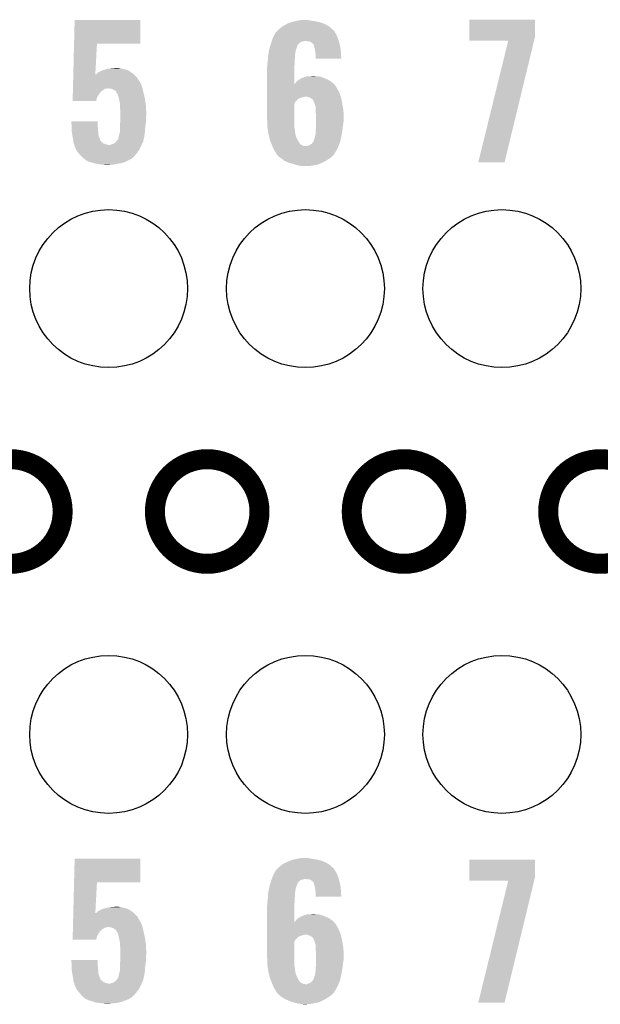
# Model space of a CAD drawing. Extents: x -1.3 to 24.2, y -3.9 to 39.2.
# Tile 17 of 30: x 11.5 to 15.9, y 21.1 to 28.6. Entities that reach past the tile are written whole.
import ezdxf

# ---------------------------------------------------------------- set-up
doc = ezdxf.new("R2010")
doc.units = 0
doc.layers.get('0').update_dxf_attribs({"linetype": 'CONTINUOUS'})
for name, color, linetype in [('WRLS_2_4GHZ_CLICK_V100_GKO', 14, 'CONTINUOUS'), ('WRLS_2_4GHZ_CLICK_V100_GTO', 12, 'CONTINUOUS'), ('WRLS_2_4GHZ_CLICK_V100_GTS', 13, 'CONTINUOUS')]:
    doc.layers.add(name, color=color, linetype=linetype)

# ---------------------------------------------------------------- blocks, each defined once
blk = doc.blocks.new('ROUND_45')
blk.add_circle((0, 0), 0.602)

msp = doc.modelspace()

# ---------------------------------------------------------------- linework, layer by layer
at = {"layer": 'WRLS_2_4GHZ_CLICK_V100_GKO', "const_width": 0.1524}
for points in [[(11.03122, 24.89962, 1), (11.82878, 24.89962, 1)], [(12.53236, 24.89962, 1), (13.32992, 24.89962, 1)], [(14.0335, 24.89962, 1), (14.83106, 24.89962, 1)], [(15.5321, 24.89962, 1), (16.32966, 24.89962, 1)]]:
    msp.add_lwpolyline(points, format="xyb", close=True, dxfattribs=at)
at = {"layer": 'WRLS_2_4GHZ_CLICK_V100_GTO'}
for points in [[(11.915782, 28.46578), (11.92024, 28.646098), (12.420578, 28.46578), (12.4206, 28.646098)], [(11.92024, 28.646098), (11.920242, 28.64612), (12.4206, 28.646098), (11.920242, 28.64612)], [(13.482322, 28.58008), (13.505174, 28.597858), (13.880536, 28.58008), (13.86078, 28.597858)], [(13.505174, 28.597858), (13.50518, 28.597862), (13.86078, 28.597858), (13.860774, 28.597862)], [(13.50518, 28.597862), (13.53312, 28.6131), (13.860774, 28.597862), (13.83248, 28.6131)], [(13.53312, 28.6131), (13.5382, 28.61564), (13.83248, 28.6131), (13.827762, 28.61564)], [(13.5382, 28.61564), (13.55344, 28.62326), (13.827762, 28.61564), (13.807948, 28.62326)], [(13.55344, 28.62326), (13.566982, 28.628338), (13.807948, 28.62326), (13.794742, 28.628338)], [(13.566982, 28.628338), (13.573762, 28.63088), (13.794742, 28.628338), (13.782882, 28.63088)], [(13.573762, 28.63088), (13.59662, 28.63596), (13.782882, 28.63088), (13.75918, 28.63596)], [(13.59662, 28.63596), (13.61948, 28.64104), (13.75918, 28.63596), (13.72616, 28.64104)], [(13.61948, 28.64104), (13.647422, 28.64612), (13.72616, 28.64104), (13.700762, 28.64612)], [(14.930122, 28.514038), (14.93014, 28.648638), (15.4305, 28.514038), (15.4305, 28.648638)], [(14.93014, 28.648638), (14.930142, 28.64866), (15.4305, 28.648638), (14.930142, 28.64866)], [(13.43152, 28.508962), (13.439644, 28.524198), (13.92728, 28.508962), (13.92174, 28.524198)], [(13.439644, 28.524198), (13.451836, 28.547062), (13.92174, 28.524198), (13.909038, 28.547062)], [(13.451836, 28.547062), (13.45184, 28.547066), (13.909038, 28.547062), (13.909036, 28.547066)], [(13.45184, 28.547066), (13.451846, 28.549606), (13.909036, 28.547066), (13.907344, 28.549606)], [(13.451846, 28.549606), (13.46454, 28.5623), (13.907344, 28.549606), (13.89888, 28.5623)], [(13.46454, 28.5623), (13.47724, 28.575), (13.89888, 28.5623), (13.88618, 28.575)], [(13.47724, 28.575), (13.482322, 28.58008), (13.88618, 28.575), (13.880536, 28.58008)], [(11.910004, 28.232102), (11.915782, 28.46576), (12.077866, 28.232102), (12.090398, 28.46576)], [(11.915782, 28.46576), (11.915782, 28.46578), (12.090398, 28.46576), (12.420578, 28.46578)], [(13.410302, 28.44292), (13.414782, 28.458152), (13.61694, 28.44292), (13.62202, 28.458152)], [(13.414782, 28.458152), (13.415532, 28.460698), (13.62202, 28.458152), (13.627094, 28.460698)], [(13.415532, 28.460698), (13.41628, 28.46324), (13.627094, 28.460698), (13.628366, 28.46324)], [(13.41628, 28.46324), (13.417124, 28.465776), (13.628366, 28.46324), (13.629638, 28.465776)], [(13.417124, 28.465776), (13.421358, 28.478478), (13.629638, 28.465776), (13.644878, 28.478478)], [(13.421358, 28.478478), (13.423052, 28.48356), (13.644878, 28.478478), (13.66266, 28.48356)], [(13.423052, 28.48356), (13.423898, 28.4861), (13.66266, 28.48356), (13.675358, 28.4861)], [(13.423898, 28.4861), (13.427286, 28.49626), (13.934802, 28.4861), (13.931898, 28.49626)], [(13.427286, 28.49626), (13.43152, 28.508962), (13.931898, 28.49626), (13.92728, 28.508962)], [(13.698218, 28.48356), (13.682978, 28.4861), (13.935528, 28.48356), (13.934802, 28.4861)], [(13.721078, 28.47848), (13.710916, 28.48356), (13.93698, 28.47848), (13.935528, 28.48356)], [(13.731238, 28.47086), (13.721078, 28.47848), (13.939158, 28.47086), (13.93698, 28.47848)], [(13.741398, 28.460702), (13.731238, 28.47086), (13.94206, 28.460702), (13.939158, 28.47086)], [(13.743936, 28.458164), (13.741398, 28.460702), (13.942536, 28.458164), (13.94206, 28.460702)], [(13.74648, 28.445458), (13.743936, 28.458164), (13.944918, 28.445458), (13.942536, 28.458164)], [(14.93012, 28.488662), (14.930122, 28.514038), (15.42434, 28.488662), (15.4305, 28.514038)], [(15.227272, 28.48864), (14.93012, 28.488662), (15.424336, 28.48864), (15.42434, 28.488662)], [(14.998706, 27.561566), (15.227272, 28.48864), (15.199348, 27.561566), (15.424336, 28.48864)], [(13.395482, 28.36672), (13.39596, 28.374342), (13.6017, 28.36672), (13.6017, 28.374342)], [(13.39596, 28.374342), (13.397228, 28.381958), (13.6017, 28.374342), (13.6017, 28.381958)], [(13.397228, 28.381958), (13.398922, 28.392118), (13.6017, 28.381958), (13.60424, 28.392118)], [(13.398922, 28.392118), (13.400192, 28.399738), (13.60424, 28.392118), (13.60424, 28.399738)], [(13.400192, 28.399738), (13.403154, 28.417516), (13.60424, 28.399738), (13.60678, 28.417516)], [(13.403154, 28.417516), (13.40358, 28.420062), (13.60678, 28.417516), (13.607798, 28.420062)], [(13.40358, 28.420062), (13.410302, 28.44292), (13.607798, 28.420062), (13.61694, 28.44292)], [(13.75156, 28.427682), (13.74648, 28.445458), (13.948252, 28.427682), (13.944918, 28.445458)], [(13.752734, 28.420058), (13.75156, 28.427682), (13.94968, 28.420058), (13.948252, 28.427682)], [(13.75664, 28.39466), (13.752734, 28.420058), (13.95095, 28.39466), (13.94968, 28.420058)], [(13.75918, 28.37688), (13.75664, 28.39466), (13.95184, 28.37688), (13.95095, 28.39466)], [(13.75918, 28.369262), (13.75918, 28.37688), (13.95222, 28.369262), (13.95184, 28.37688)], [(13.38834, 28.290522), (13.389864, 28.298142), (13.596622, 28.290522), (13.59662, 28.298142)], [(13.389864, 28.298142), (13.39088, 28.303222), (13.59662, 28.298142), (13.597128, 28.303222)], [(13.39088, 28.318462), (13.391726, 28.32354), (13.598652, 28.318462), (13.59916, 28.32354)], [(13.39088, 28.303222), (13.39088, 28.318462), (13.597128, 28.303222), (13.598652, 28.318462)], [(13.391726, 28.32354), (13.39342, 28.3337), (13.59916, 28.32354), (13.59916, 28.3337)], [(13.39342, 28.3337), (13.394212, 28.346398), (13.59916, 28.3337), (13.59916, 28.346398)], [(13.394212, 28.346398), (13.395482, 28.36672), (13.59916, 28.346398), (13.6017, 28.36672)], [(13.75918, 28.351502), (13.75918, 28.369262), (13.954732, 28.351502), (13.95222, 28.369262)], [(13.954734, 28.35148), (13.75918, 28.351502), (13.954734, 28.35148), (13.954732, 28.351502)], [(11.90969, 28.2194), (11.90994, 28.229578), (12.38504, 28.2194), (12.373732, 28.229578)], [(11.90994, 28.229578), (11.910004, 28.232102), (12.077732, 28.229578), (12.08278, 28.232102)], [(12.077732, 28.229578), (12.077866, 28.232102), (12.373732, 28.229578), (12.370928, 28.232102)], [(12.08278, 28.232102), (12.09294, 28.239722), (12.370928, 28.232102), (12.36246, 28.239722)], [(12.09294, 28.239722), (12.095476, 28.242258), (12.36246, 28.239722), (12.359642, 28.242258)], [(12.095476, 28.242258), (12.100564, 28.24734), (12.359642, 28.242258), (12.351656, 28.24734)], [(12.100564, 28.24734), (12.113262, 28.25242), (12.351656, 28.24734), (12.343674, 28.25242)], [(12.113262, 28.25242), (12.125956, 28.260038), (12.343674, 28.25242), (12.331702, 28.260038)], [(12.125956, 28.260038), (12.12596, 28.26004), (12.331702, 28.260038), (12.331698, 28.26004)], [(12.12596, 28.26004), (12.141204, 28.26512), (12.331698, 28.26004), (12.317726, 28.26512)], [(12.141204, 28.26512), (12.143742, 28.265122), (12.317726, 28.26512), (12.31772, 28.265122)], [(12.143742, 28.265122), (12.158972, 28.270198), (12.31772, 28.265122), (12.30376, 28.270198)], [(12.158972, 28.270198), (12.15898, 28.2702), (12.30376, 28.270198), (12.303752, 28.2702)], [(12.15898, 28.2702), (12.171684, 28.27528), (12.303752, 28.2702), (12.278358, 28.27528)], [(12.186922, 28.27528), (12.202158, 28.27782), (12.278358, 28.27528), (12.260582, 28.27782)], [(12.202158, 28.27782), (12.240228, 28.280358), (12.260582, 28.27782), (12.252962, 28.280358)], [(12.240228, 28.280358), (12.240258, 28.28036), (12.252962, 28.280358), (12.240258, 28.28036)], [(13.38834, 28.158456), (13.38834, 28.290522), (13.59665, 28.158456), (13.596622, 28.290522)], [(11.907366, 28.12542), (11.908056, 28.153358), (12.437532, 28.12542), (12.42822, 28.153358)], [(11.908056, 28.153358), (11.908558, 28.17368), (12.42822, 28.153358), (12.41806, 28.17368)], [(11.908558, 28.17368), (11.908872, 28.186378), (12.41806, 28.17368), (12.410442, 28.186378)], [(11.908872, 28.186378), (11.908936, 28.18892), (12.410442, 28.186378), (12.407902, 28.18892)], [(11.908936, 28.18892), (11.909376, 28.206698), (12.407902, 28.18892), (12.397742, 28.206698)], [(11.909376, 28.206698), (11.90969, 28.2194), (12.397742, 28.206698), (12.38504, 28.2194)], [(13.38834, 28.135578), (13.38834, 28.158456), (13.916662, 28.135578), (13.897944, 28.158456)], [(13.59665, 28.158456), (13.601702, 28.160986), (13.897944, 28.158456), (13.895874, 28.160986)], [(13.601702, 28.160986), (13.60322, 28.163518), (13.895874, 28.160986), (13.893802, 28.163518)], [(13.60322, 28.163518), (13.609322, 28.173682), (13.893802, 28.163518), (13.879826, 28.173682)], [(13.609322, 28.173682), (13.62117, 28.183838), (13.879826, 28.173682), (13.86586, 28.183838)], [(13.62117, 28.183838), (13.627102, 28.188922), (13.86586, 28.183838), (13.855694, 28.188922)], [(13.627102, 28.188922), (13.644034, 28.19908), (13.855694, 28.188922), (13.83538, 28.19908)], [(13.644034, 28.19908), (13.652504, 28.20416), (13.83538, 28.19908), (13.822682, 28.20416)], [(13.652504, 28.20416), (13.657584, 28.204162), (13.822682, 28.20416), (13.822678, 28.204162)], [(13.657584, 28.204162), (13.667738, 28.20924), (13.822678, 28.204162), (13.809982, 28.20924)], [(13.667738, 28.20924), (13.667742, 28.209242), (13.809982, 28.20924), (13.809976, 28.209242)], [(13.667742, 28.209242), (13.677898, 28.21178), (13.809976, 28.209242), (13.80067, 28.21178)], [(13.677898, 28.21178), (13.693144, 28.21686), (13.80067, 28.21178), (13.782044, 28.21686)], [(13.70838, 28.21686), (13.741372, 28.219398), (13.759184, 28.21686), (13.751562, 28.219398)], [(13.741372, 28.219398), (13.741398, 28.2194), (13.751562, 28.219398), (13.741398, 28.2194)], [(11.905732, 28.059382), (11.90636, 28.084778), (12.09294, 28.059382), (12.108178, 28.084778)], [(11.90636, 28.084778), (11.9068, 28.102558), (12.108178, 28.084778), (12.123418, 28.102558)], [(11.9068, 28.102558), (11.907052, 28.11272), (12.123418, 28.102558), (12.13866, 28.11272)], [(11.907052, 28.11272), (11.907302, 28.122876), (12.13866, 28.11272), (12.151356, 28.122876)], [(11.907302, 28.12288), (11.907366, 28.12542), (12.164058, 28.12288), (12.174218, 28.12542)], [(11.907302, 28.122876), (11.907302, 28.12288), (12.151356, 28.122876), (12.164058, 28.12288)], [(12.194538, 28.12288), (12.176758, 28.12542), (12.438378, 28.12288), (12.437532, 28.12542)], [(12.21232, 28.117802), (12.194538, 28.12288), (12.439552, 28.117802), (12.438378, 28.12288)], [(12.225018, 28.110182), (12.21232, 28.117802), (12.44131, 28.110182), (12.439552, 28.117802)], [(12.235176, 28.10256), (12.225018, 28.110182), (12.44307, 28.10256), (12.44131, 28.110182)], [(12.24026, 28.092402), (12.235176, 28.10256), (12.445414, 28.092402), (12.44307, 28.10256)], [(12.241956, 28.08986), (12.24026, 28.092402), (12.446, 28.08986), (12.445414, 28.092402)], [(12.24534, 28.08478), (12.241956, 28.08986), (12.447196, 28.08478), (12.446, 28.08986)], [(12.250414, 28.079706), (12.24534, 28.08478), (12.44839, 28.079706), (12.447196, 28.08478)], [(12.25042, 28.077162), (12.250414, 28.079706), (12.448988, 28.077162), (12.44839, 28.079706)], [(12.2555, 28.05684), (12.25042, 28.077162), (12.45377, 28.05684), (12.448988, 28.077162)], [(13.38834, 28.120342), (13.38834, 28.135578), (13.92428, 28.120342), (13.916662, 28.135578)], [(13.38834, 28.10256), (13.38834, 28.120342), (13.93444, 28.10256), (13.92428, 28.120342)], [(13.38834, 28.077162), (13.38834, 28.10256), (13.9446, 28.077162), (13.93444, 28.10256)], [(13.38834, 28.06192), (13.38834, 28.077162), (13.94929, 28.06192), (13.9446, 28.077162)], [(11.90498, 28.028922), (11.905418, 28.046676), (12.085302, 28.028922), (12.08786, 28.046676)], [(12.0853, 28.0289), (11.90498, 28.028922), (12.0853, 28.0289), (12.085302, 28.028922)], [(11.905418, 28.046676), (11.905732, 28.059382), (12.08786, 28.046676), (12.09294, 28.059382)], [(12.257758, 28.04668), (12.2555, 28.05684), (12.45616, 28.04668), (12.45377, 28.05684)], [(12.26058, 28.03398), (12.257758, 28.04668), (12.458066, 28.03398), (12.45616, 28.04668)], [(12.26566, 28.008582), (12.26058, 28.03398), (12.461876, 28.008582), (12.458066, 28.03398)], [(12.26566, 27.995878), (12.26566, 28.008582), (12.46378, 27.995878), (12.461876, 28.008582)], [(13.38834, 28.05938), (13.38834, 28.06192), (13.665198, 28.05938), (13.677902, 28.06192)], [(13.38834, 28.054302), (13.38834, 28.05938), (13.64742, 28.054302), (13.665198, 28.05938)], [(13.38834, 28.04668), (13.38834, 28.054302), (13.62964, 28.04668), (13.64742, 28.054302)], [(13.38834, 28.044142), (13.38834, 28.04668), (13.624564, 28.044142), (13.62964, 28.04668)], [(13.38834, 28.026362), (13.38834, 28.044142), (13.606782, 28.026362), (13.624564, 28.044142)], [(13.38834, 28.011126), (13.38834, 28.026362), (13.596624, 28.011126), (13.606782, 28.026362)], [(13.38834, 27.88666), (13.38834, 28.011126), (13.59662, 27.88666), (13.596624, 28.011126)], [(13.705842, 28.05684), (13.695676, 28.06192), (13.950854, 28.05684), (13.94929, 28.06192)], [(13.721082, 28.051758), (13.705842, 28.05684), (13.952418, 28.051758), (13.950854, 28.05684)], [(13.73061, 28.04414), (13.721082, 28.051758), (13.95476, 28.04414), (13.952418, 28.051758)], [(13.733786, 28.0416), (13.73061, 28.04414), (13.955238, 28.0416), (13.95476, 28.04414)], [(13.73632, 28.041578), (13.733786, 28.0416), (13.955242, 28.041578), (13.955238, 28.0416)], [(13.736322, 28.039056), (13.73632, 28.041578), (13.955714, 28.039056), (13.955242, 28.041578)], [(13.74648, 28.01874), (13.736322, 28.039056), (13.959524, 28.01874), (13.955714, 28.039056)], [(13.752196, 28.0035), (13.74648, 28.01874), (13.96238, 28.0035), (13.959524, 28.01874)], [(13.7541, 27.99842), (13.752196, 28.0035), (13.963228, 27.99842), (13.96238, 28.0035)], [(13.75918, 27.983176), (13.7541, 27.99842), (13.965768, 27.983176), (13.963228, 27.99842)], [(12.26566, 27.983182), (12.26566, 27.995878), (12.464334, 27.983182), (12.46378, 27.995878)], [(12.2682, 27.96286), (12.26566, 27.983182), (12.465216, 27.96286), (12.464334, 27.983182)], [(12.2682, 27.93746), (12.2682, 27.96286), (12.46632, 27.93746), (12.465216, 27.96286)], [(12.2682, 27.91714), (12.2682, 27.93746), (12.46632, 27.91714), (12.46632, 27.93746)], [(13.75918, 27.957778), (13.75918, 27.983176), (13.97, 27.957778), (13.965768, 27.983176)], [(13.75918, 27.94508), (13.75918, 27.957778), (13.970636, 27.94508), (13.97, 27.957778)], [(13.76172, 27.912062), (13.75918, 27.94508), (13.972286, 27.912062), (13.970636, 27.94508)], [(11.894844, 27.873938), (11.894842, 27.873958), (12.09548, 27.873938), (11.894842, 27.873958)], [(11.896732, 27.84348), (11.894844, 27.873938), (12.09548, 27.84348), (12.09548, 27.873938)], [(12.26566, 27.84602), (12.267634, 27.863798), (12.461044, 27.84602), (12.46378, 27.863798)], [(12.267634, 27.863798), (12.2682, 27.868882), (12.46378, 27.863798), (12.46378, 27.868882)], [(12.2682, 27.894278), (12.2682, 27.91714), (12.46378, 27.894278), (12.46632, 27.91714)], [(12.2682, 27.868882), (12.2682, 27.894278), (12.46378, 27.868882), (12.46378, 27.894278)], [(13.39088, 27.82824), (13.38834, 27.88666), (13.59662, 27.82824), (13.59662, 27.88666)], [(13.76172, 27.90698), (13.76172, 27.912062), (13.97254, 27.90698), (13.972286, 27.912062)], [(13.76172, 27.876498), (13.76172, 27.90698), (13.97254, 27.876498), (13.97254, 27.90698)], [(13.76172, 27.8638), (13.76172, 27.876498), (13.97, 27.8638), (13.97254, 27.876498)], [(13.76172, 27.84602), (13.76172, 27.8638), (13.96746, 27.84602), (13.97, 27.8638)], [(11.89736, 27.83332), (11.896732, 27.84348), (12.09661, 27.83332), (12.09548, 27.84348)], [(11.89736, 27.82062), (11.89736, 27.83332), (12.09802, 27.82062), (12.09661, 27.83332)], [(11.89736, 27.800302), (11.89736, 27.82062), (12.099216, 27.800302), (12.09802, 27.82062)], [(11.900878, 27.777438), (11.89736, 27.800302), (12.10056, 27.777438), (12.099216, 27.800302)], [(11.90244, 27.76728), (11.900878, 27.777438), (12.10282, 27.76728), (12.10056, 27.777438)], [(12.25804, 27.76474), (12.265658, 27.79268), (12.452168, 27.76474), (12.45616, 27.79268)], [(12.265658, 27.79268), (12.26566, 27.792682), (12.45616, 27.79268), (12.45616, 27.792682)], [(12.26566, 27.830782), (12.26566, 27.84602), (12.4587, 27.830782), (12.461044, 27.84602)], [(12.26566, 27.792682), (12.26566, 27.830782), (12.45616, 27.792682), (12.4587, 27.830782)], [(13.391244, 27.825702), (13.39088, 27.82824), (13.59662, 27.825702), (13.59662, 27.82824)], [(13.392696, 27.81554), (13.391244, 27.825702), (13.59916, 27.81554), (13.59662, 27.825702)], [(13.396324, 27.790138), (13.392696, 27.81554), (13.6017, 27.790138), (13.59916, 27.81554)], [(13.3985, 27.774902), (13.396324, 27.790138), (13.604472, 27.774902), (13.6017, 27.790138)], [(13.401676, 27.762202), (13.3985, 27.774902), (13.60678, 27.762202), (13.604472, 27.774902)], [(13.7541, 27.7622), (13.75918, 27.785058), (13.95476, 27.7622), (13.958792, 27.785058)], [(13.75918, 27.807922), (13.76172, 27.8384), (13.962696, 27.807922), (13.966506, 27.8384)], [(13.75918, 27.80538), (13.75918, 27.807922), (13.96238, 27.80538), (13.962696, 27.807922)], [(13.75918, 27.785058), (13.75918, 27.80538), (13.958792, 27.785058), (13.96238, 27.80538)], [(13.76172, 27.8384), (13.76172, 27.84602), (13.966506, 27.8384), (13.96746, 27.84602)], [(11.904982, 27.754578), (11.90244, 27.76728), (12.105642, 27.754578), (12.10282, 27.76728)], [(11.90752, 27.741878), (11.904982, 27.754578), (12.111084, 27.741878), (12.105642, 27.754578)], [(11.908156, 27.736796), (11.90752, 27.741878), (12.11326, 27.736796), (12.111084, 27.741878)], [(11.908474, 27.734256), (11.908156, 27.736796), (12.113262, 27.734256), (12.11326, 27.736796)], [(11.909108, 27.72918), (11.908474, 27.734256), (12.115802, 27.72918), (12.113262, 27.734256)], [(11.91006, 27.72156), (11.909108, 27.72918), (12.123424, 27.72156), (12.115802, 27.72918)], [(11.912238, 27.70632), (11.91006, 27.72156), (12.138664, 27.70632), (12.123424, 27.72156)], [(11.9126, 27.703784), (11.912238, 27.70632), (12.145004, 27.703784), (12.138664, 27.70632)], [(11.917676, 27.696166), (11.9126, 27.703784), (12.16405, 27.696166), (12.145004, 27.703784)], [(11.917678, 27.69616), (11.917676, 27.696166), (12.164064, 27.69616), (12.16405, 27.696166)], [(11.91768, 27.69362), (11.917678, 27.69616), (12.181842, 27.69362), (12.164064, 27.69616)], [(12.189462, 27.693622), (12.2047, 27.6987), (12.43076, 27.693622), (12.4333, 27.6987)], [(12.2047, 27.6987), (12.22502, 27.706324), (12.4333, 27.6987), (12.437112, 27.706324)], [(12.22502, 27.706324), (12.23771, 27.719016), (12.437112, 27.706324), (12.443458, 27.719016)], [(12.23771, 27.719016), (12.24026, 27.721566), (12.443458, 27.719016), (12.443458, 27.721566)], [(12.24026, 27.721566), (12.240264, 27.724098), (12.443458, 27.721566), (12.44346, 27.724098)], [(12.240264, 27.724098), (12.240266, 27.724106), (12.44346, 27.724098), (12.44346, 27.724106)], [(12.240266, 27.724106), (12.247882, 27.731724), (12.44346, 27.724106), (12.445218, 27.731724)], [(12.247882, 27.731724), (12.252962, 27.741882), (12.445218, 27.731724), (12.447562, 27.741882)], [(12.252962, 27.741882), (12.256346, 27.757122), (12.447562, 27.741882), (12.45108, 27.757122)], [(12.256346, 27.757122), (12.25804, 27.76474), (12.45108, 27.757122), (12.452168, 27.76474)], [(13.40866, 27.734262), (13.401676, 27.762202), (13.61948, 27.734262), (13.60678, 27.762202)], [(13.41882, 27.708862), (13.40866, 27.734262), (13.634718, 27.708862), (13.61948, 27.734262)], [(13.422884, 27.698704), (13.41882, 27.708862), (13.642338, 27.698704), (13.634718, 27.708862)], [(13.4239, 27.69616), (13.422884, 27.698704), (13.646576, 27.69616), (13.642338, 27.698704)], [(13.426018, 27.69108), (13.4239, 27.69616), (13.655038, 27.69108), (13.646576, 27.69616)], [(13.70838, 27.69108), (13.718538, 27.69616), (13.935186, 27.69108), (13.937278, 27.69616)], [(13.718538, 27.69616), (13.728698, 27.703778), (13.937278, 27.69616), (13.940414, 27.703778)], [(13.728698, 27.703778), (13.736318, 27.713938), (13.940414, 27.703778), (13.944598, 27.713938)], [(13.736318, 27.713938), (13.73632, 27.71394), (13.944598, 27.713938), (13.944598, 27.71394)], [(13.73632, 27.71394), (13.746476, 27.729174), (13.944598, 27.71394), (13.947806, 27.729174)], [(13.746476, 27.729174), (13.74648, 27.736796), (13.947806, 27.729174), (13.94941, 27.736796)], [(13.74648, 27.736796), (13.751558, 27.749498), (13.94941, 27.736796), (13.952084, 27.749498)], [(13.751558, 27.749498), (13.7541, 27.7622), (13.952084, 27.749498), (13.95476, 27.7622)], [(11.91768, 27.691084), (11.91768, 27.69362), (12.429672, 27.691084), (12.43076, 27.69362)], [(11.923778, 27.675838), (11.91768, 27.691084), (12.42314, 27.675838), (12.429672, 27.691084)], [(11.92784, 27.66568), (11.923778, 27.675838), (12.417496, 27.66568), (12.42314, 27.675838)], [(11.934898, 27.652978), (11.92784, 27.66568), (12.41044, 27.652978), (12.417496, 27.66568)], [(11.940538, 27.642822), (11.934898, 27.652978), (12.402822, 27.642822), (12.41044, 27.652978)], [(11.94925, 27.63266), (11.940538, 27.642822), (12.3952, 27.63266), (12.402822, 27.642822)], [(11.95578, 27.62504), (11.94925, 27.63266), (12.389272, 27.62504), (12.3952, 27.63266)], [(11.96848, 27.6098), (11.95578, 27.62504), (12.37742, 27.6098), (12.389272, 27.62504)], [(12.181842, 27.69362), (12.189462, 27.693622), (12.43076, 27.69362), (12.43076, 27.693622)], [(13.428134, 27.686002), (13.426018, 27.69108), (13.667736, 27.686002), (13.655038, 27.69108)], [(13.428134, 27.686), (13.428134, 27.686002), (13.695676, 27.686), (13.667736, 27.686002)], [(13.434486, 27.670758), (13.428134, 27.686), (13.92682, 27.670758), (13.933094, 27.686)], [(13.4366, 27.66568), (13.434486, 27.670758), (13.923962, 27.66568), (13.92682, 27.670758)], [(13.44676, 27.645362), (13.4366, 27.66568), (13.912534, 27.645362), (13.923962, 27.66568)], [(13.45184, 27.63774), (13.44676, 27.645362), (13.908246, 27.63774), (13.912534, 27.645362)], [(13.456914, 27.632666), (13.45184, 27.63774), (13.905392, 27.632666), (13.908246, 27.63774)], [(13.456918, 27.63012), (13.456914, 27.632666), (13.90396, 27.63012), (13.905392, 27.632666)], [(13.45692, 27.627586), (13.456918, 27.63012), (13.902692, 27.627586), (13.90396, 27.63012)], [(13.459102, 27.62504), (13.45692, 27.627586), (13.901418, 27.62504), (13.902692, 27.627586)], [(13.472158, 27.6098), (13.459102, 27.62504), (13.886178, 27.6098), (13.901418, 27.62504)], [(13.695676, 27.686), (13.70838, 27.69108), (13.933094, 27.686), (13.935186, 27.69108)], [(11.98118, 27.597102), (11.96848, 27.6098), (12.363134, 27.597102), (12.37742, 27.6098)], [(11.991338, 27.58948), (11.98118, 27.597102), (12.35456, 27.58948), (12.363134, 27.597102)], [(11.991342, 27.589478), (11.991338, 27.58948), (12.354558, 27.589478), (12.35456, 27.58948)], [(11.998962, 27.58186), (11.991342, 27.589478), (12.341862, 27.58186), (12.354558, 27.589478)], [(12.0015, 27.579322), (11.998962, 27.58186), (12.335516, 27.579322), (12.341862, 27.58186)], [(12.006584, 27.57678), (12.0015, 27.579322), (12.32916, 27.57678), (12.335516, 27.579322)], [(12.0269, 27.56662), (12.006584, 27.57678), (12.30884, 27.56662), (12.32916, 27.57678)], [(12.064154, 27.55646), (12.0269, 27.56662), (12.283438, 27.55646), (12.30884, 27.56662)], [(12.08278, 27.55138), (12.064154, 27.55646), (12.25296, 27.55138), (12.283438, 27.55646)], [(12.11072, 27.5463), (12.08278, 27.55138), (12.22756, 27.5463), (12.25296, 27.55138)], [(12.13612, 27.54376), (12.11072, 27.5463), (12.21486, 27.54376), (12.22756, 27.5463)], [(13.4874, 27.5971), (13.472158, 27.6098), (13.87348, 27.5971), (13.886178, 27.6098)], [(13.508738, 27.58186), (13.4874, 27.5971), (13.850622, 27.58186), (13.87348, 27.5971)], [(13.522958, 27.571702), (13.508738, 27.58186), (13.833206, 27.571702), (13.850622, 27.58186)], [(13.540742, 27.56408), (13.522958, 27.571702), (13.82014, 27.56408), (13.833206, 27.571702)], [(13.558518, 27.55646), (13.540742, 27.56408), (13.80381, 27.55646), (13.82014, 27.56408)], [(13.59662, 27.5463), (13.558518, 27.55646), (13.782038, 27.5463), (13.80381, 27.55646)], [(13.629638, 27.53614), (13.59662, 27.5463), (13.733778, 27.53614), (13.782038, 27.5463)], [(15.199342, 27.56154), (14.998706, 27.561566), (15.199342, 27.56154), (15.199348, 27.561566)], [(12.1539, 27.54122), (12.13612, 27.54376), (12.174222, 27.54122), (12.21486, 27.54376)], [(13.644878, 27.5336), (13.629638, 27.53614), (13.708382, 27.5336), (13.733778, 27.53614)], [(11.915782, 22.0726), (11.92024, 22.252918), (12.420578, 22.0726), (12.4206, 22.252918)], [(11.92024, 22.252918), (11.920242, 22.25294), (12.4206, 22.252918), (11.920242, 22.25294)], [(13.50518, 22.209762), (13.53312, 22.225), (13.860774, 22.209762), (13.83248, 22.225)], [(13.53312, 22.225), (13.539892, 22.22754), (13.83248, 22.225), (13.827762, 22.22754)], [(13.539892, 22.22754), (13.55344, 22.23262), (13.827762, 22.22754), (13.814552, 22.23262)], [(13.55344, 22.23262), (13.568674, 22.240238), (13.814552, 22.23262), (13.794742, 22.240238)], [(13.568674, 22.240238), (13.573762, 22.242782), (13.794742, 22.240238), (13.782874, 22.242782)], [(13.573762, 22.242782), (13.596616, 22.24786), (13.782874, 22.242782), (13.75918, 22.24786)], [(13.596616, 22.24786), (13.61948, 22.25294), (13.75918, 22.24786), (13.72616, 22.25294)], [(13.61948, 22.25294), (13.647422, 22.25802), (13.72616, 22.25294), (13.700762, 22.25802)], [(14.930122, 22.108158), (14.93014, 22.245298), (15.4305, 22.108158), (15.4305, 22.245298)], [(14.93014, 22.245298), (14.930142, 22.24532), (15.4305, 22.245298), (14.930142, 22.24532)], [(13.439644, 22.136098), (13.451836, 22.158962), (13.92174, 22.136098), (13.909038, 22.158962)], [(13.451836, 22.158962), (13.45184, 22.158966), (13.909038, 22.158962), (13.909036, 22.158966)], [(13.45184, 22.158966), (13.451846, 22.161506), (13.909036, 22.158966), (13.907344, 22.161506)], [(13.451846, 22.161506), (13.46454, 22.1742), (13.907344, 22.161506), (13.89888, 22.1742)], [(13.46454, 22.1742), (13.47724, 22.1869), (13.89888, 22.1742), (13.88618, 22.1869)], [(13.47724, 22.1869), (13.482322, 22.19198), (13.88618, 22.1869), (13.880536, 22.19198)], [(13.482322, 22.19198), (13.505174, 22.209758), (13.880536, 22.19198), (13.86078, 22.209758)], [(13.505174, 22.209758), (13.50518, 22.209762), (13.86078, 22.209758), (13.860774, 22.209762)], [(11.910004, 21.838922), (11.915782, 22.07258), (12.077866, 21.838922), (12.090398, 22.07258)], [(11.915782, 22.07258), (11.915782, 22.0726), (12.090398, 22.07258), (12.420578, 22.0726)], [(13.410302, 22.05482), (13.414782, 22.070052), (13.61694, 22.05482), (13.62202, 22.070052)], [(13.414782, 22.070052), (13.415532, 22.072598), (13.62202, 22.070052), (13.627094, 22.072598)], [(13.415532, 22.072598), (13.41628, 22.07514), (13.627094, 22.072598), (13.628366, 22.07514)], [(13.41628, 22.07514), (13.417124, 22.077676), (13.628366, 22.07514), (13.629638, 22.077676)], [(13.417124, 22.077676), (13.421358, 22.090378), (13.629638, 22.077676), (13.644878, 22.090378)], [(13.421358, 22.090378), (13.423052, 22.09546), (13.644878, 22.090378), (13.66266, 22.09546)], [(13.423052, 22.09546), (13.423898, 22.098), (13.66266, 22.09546), (13.675358, 22.098)], [(13.423898, 22.098), (13.427286, 22.10816), (13.934802, 22.098), (13.931898, 22.10816)], [(13.427286, 22.10816), (13.43152, 22.120862), (13.931898, 22.10816), (13.92728, 22.120862)], [(13.43152, 22.120862), (13.439644, 22.136098), (13.92728, 22.120862), (13.92174, 22.136098)], [(13.698218, 22.09546), (13.682978, 22.098), (13.935528, 22.09546), (13.934802, 22.098)], [(13.721078, 22.09038), (13.710916, 22.09546), (13.93698, 22.09038), (13.935528, 22.09546)], [(13.731238, 22.08276), (13.721078, 22.09038), (13.939158, 22.08276), (13.93698, 22.09038)], [(13.741398, 22.072602), (13.731238, 22.08276), (13.94206, 22.072602), (13.939158, 22.08276)], [(13.743936, 22.070064), (13.741398, 22.072602), (13.942536, 22.070064), (13.94206, 22.072602)], [(13.74648, 22.057358), (13.743936, 22.070064), (13.944918, 22.057358), (13.942536, 22.070064)], [(14.93012, 22.085322), (14.930122, 22.108158), (15.424958, 22.085322), (15.4305, 22.108158)], [(15.227272, 22.0853), (14.93012, 22.085322), (15.424952, 22.0853), (15.424958, 22.085322)], [(14.998706, 21.155686), (15.227272, 22.0853), (15.199348, 21.155686), (15.424952, 22.0853)], [(13.39596, 21.986242), (13.397228, 21.993858), (13.6017, 21.986242), (13.6017, 21.993858)], [(13.397228, 21.993858), (13.398922, 22.004018), (13.6017, 21.993858), (13.60424, 22.004018)], [(13.398922, 22.004018), (13.400192, 22.011638), (13.60424, 22.004018), (13.60424, 22.011638)], [(13.400192, 22.011638), (13.403154, 22.029416), (13.60424, 22.011638), (13.60678, 22.029416)], [(13.403154, 22.029416), (13.40358, 22.031962), (13.60678, 22.029416), (13.607798, 22.031962)], [(13.40358, 22.031962), (13.410302, 22.05482), (13.607798, 22.031962), (13.61694, 22.05482)], [(13.75156, 22.039582), (13.74648, 22.057358), (13.948252, 22.039582), (13.944918, 22.057358)], [(13.752734, 22.031958), (13.75156, 22.039582), (13.94968, 22.031958), (13.948252, 22.039582)], [(13.75664, 22.00656), (13.752734, 22.031958), (13.95095, 22.00656), (13.94968, 22.031958)], [(13.75918, 21.98878), (13.75664, 22.00656), (13.95184, 21.98878), (13.95095, 22.00656)], [(13.39088, 21.930362), (13.391726, 21.93544), (13.598652, 21.930362), (13.59916, 21.93544)], [(13.39088, 21.915122), (13.39088, 21.930362), (13.597128, 21.915122), (13.598652, 21.930362)], [(13.391726, 21.93544), (13.39342, 21.9456), (13.59916, 21.93544), (13.59916, 21.9456)], [(13.39342, 21.9456), (13.394212, 21.958298), (13.59916, 21.9456), (13.59916, 21.958298)], [(13.394212, 21.958298), (13.395482, 21.97862), (13.59916, 21.958298), (13.6017, 21.97862)], [(13.395482, 21.97862), (13.39596, 21.986242), (13.6017, 21.97862), (13.6017, 21.986242)], [(13.75918, 21.981162), (13.75918, 21.98878), (13.95222, 21.981162), (13.95184, 21.98878)], [(13.75918, 21.963402), (13.75918, 21.981162), (13.954732, 21.963402), (13.95222, 21.981162)], [(13.954734, 21.96338), (13.75918, 21.963402), (13.954734, 21.96338), (13.954732, 21.963402)], [(12.08278, 21.838922), (12.09294, 21.846542), (12.370928, 21.838922), (12.36246, 21.846542)], [(12.09294, 21.846542), (12.095476, 21.849078), (12.36246, 21.846542), (12.359642, 21.849078)], [(12.095476, 21.849078), (12.100564, 21.85416), (12.359642, 21.849078), (12.351656, 21.85416)], [(12.100564, 21.85416), (12.113262, 21.85924), (12.351656, 21.85416), (12.343674, 21.85924)], [(12.113262, 21.85924), (12.125956, 21.866858), (12.343674, 21.85924), (12.331702, 21.866858)], [(12.125956, 21.866858), (12.12596, 21.86686), (12.331702, 21.866858), (12.331698, 21.86686)], [(12.12596, 21.86686), (12.141204, 21.87194), (12.331698, 21.86686), (12.317726, 21.87194)], [(12.141204, 21.87194), (12.143742, 21.871942), (12.317726, 21.87194), (12.31772, 21.871942)], [(12.143742, 21.871942), (12.158974, 21.877018), (12.31772, 21.871942), (12.30376, 21.877018)], [(12.158974, 21.877018), (12.158982, 21.87702), (12.30376, 21.877018), (12.303752, 21.87702)], [(12.158982, 21.87702), (12.17168, 21.87956), (12.303752, 21.87702), (12.291056, 21.87956)], [(12.17168, 21.87956), (12.186918, 21.8821), (12.291056, 21.87956), (12.278358, 21.8821)], [(12.186918, 21.8821), (12.202158, 21.88464), (12.278358, 21.8821), (12.260582, 21.88464)], [(12.202158, 21.88464), (12.240228, 21.887178), (12.260582, 21.88464), (12.252962, 21.887178)], [(12.240228, 21.887178), (12.240258, 21.88718), (12.252962, 21.887178), (12.240258, 21.88718)], [(13.38834, 21.902422), (13.389864, 21.910042), (13.596622, 21.902422), (13.59662, 21.910042)], [(13.38834, 21.770356), (13.38834, 21.902422), (13.59665, 21.770356), (13.596622, 21.902422)], [(13.389864, 21.910042), (13.39088, 21.915122), (13.59662, 21.910042), (13.597128, 21.915122)], [(11.908056, 21.760178), (11.908496, 21.77796), (12.42822, 21.760178), (12.41806, 21.77796)], [(11.908496, 21.77796), (11.90881, 21.790662), (12.41806, 21.77796), (12.41044, 21.790662)], [(11.90881, 21.790662), (11.908936, 21.79574), (12.41044, 21.790662), (12.4079, 21.79574)], [(11.908936, 21.79574), (11.909376, 21.813518), (12.4079, 21.79574), (12.397742, 21.813518)], [(11.909376, 21.813518), (11.90969, 21.82622), (12.397742, 21.813518), (12.38504, 21.82622)], [(11.90969, 21.82622), (11.90994, 21.836398), (12.38504, 21.82622), (12.373732, 21.836398)], [(11.90994, 21.836398), (11.910004, 21.838922), (12.077732, 21.836398), (12.08278, 21.838922)], [(12.077732, 21.836398), (12.077866, 21.838922), (12.373732, 21.836398), (12.370928, 21.838922)], [(13.38834, 21.747478), (13.38834, 21.770356), (13.916662, 21.747478), (13.897944, 21.770356)], [(13.59665, 21.770356), (13.601702, 21.772886), (13.897944, 21.770356), (13.895874, 21.772886)], [(13.601702, 21.772886), (13.60322, 21.775418), (13.895874, 21.772886), (13.893802, 21.775418)], [(13.60322, 21.775418), (13.609322, 21.785582), (13.893802, 21.775418), (13.879826, 21.785582)], [(13.609322, 21.785582), (13.62117, 21.795738), (13.879826, 21.785582), (13.86586, 21.795738)], [(13.62117, 21.795738), (13.627102, 21.800822), (13.86586, 21.795738), (13.855694, 21.800822)], [(13.627102, 21.800822), (13.644034, 21.81098), (13.855694, 21.800822), (13.83538, 21.81098)], [(13.644034, 21.81098), (13.652504, 21.81606), (13.83538, 21.81098), (13.822682, 21.81606)], [(13.652504, 21.81606), (13.657584, 21.816062), (13.822682, 21.81606), (13.822678, 21.816062)], [(13.657584, 21.816062), (13.667738, 21.82114), (13.822678, 21.816062), (13.809982, 21.82114)], [(13.667738, 21.82114), (13.667742, 21.821142), (13.809982, 21.82114), (13.809976, 21.821142)], [(13.667742, 21.821142), (13.677898, 21.82368), (13.809976, 21.821142), (13.80067, 21.82368)], [(13.677898, 21.82368), (13.693144, 21.82876), (13.80067, 21.82368), (13.782044, 21.82876)], [(13.70838, 21.82876), (13.741372, 21.831298), (13.759184, 21.82876), (13.751562, 21.831298)], [(13.741372, 21.831298), (13.741398, 21.8313), (13.751562, 21.831298), (13.741398, 21.8313)], [(11.905732, 21.6662), (11.90636, 21.691598), (12.09294, 21.6662), (12.108178, 21.691598)], [(11.90636, 21.691598), (11.9068, 21.709378), (12.108178, 21.691598), (12.123418, 21.709378)], [(11.9068, 21.709378), (11.907052, 21.719542), (12.123418, 21.709378), (12.13866, 21.719542)], [(11.907052, 21.719542), (11.90724, 21.72716), (12.13866, 21.719542), (12.151358, 21.72716)], [(11.90724, 21.72716), (11.907302, 21.7297), (12.151358, 21.72716), (12.16406, 21.7297)], [(11.907302, 21.7297), (11.907366, 21.73224), (12.16406, 21.7297), (12.174218, 21.73224)], [(11.907366, 21.73224), (11.908056, 21.760178), (12.437532, 21.73224), (12.42822, 21.760178)], [(12.194538, 21.7297), (12.176758, 21.73224), (12.438378, 21.7297), (12.437532, 21.73224)], [(12.21232, 21.724622), (12.194538, 21.7297), (12.439552, 21.724622), (12.438378, 21.7297)], [(12.225018, 21.717002), (12.21232, 21.724622), (12.44131, 21.717002), (12.439552, 21.724622)], [(12.235176, 21.70938), (12.225018, 21.717002), (12.44307, 21.70938), (12.44131, 21.717002)], [(12.24026, 21.699222), (12.235176, 21.70938), (12.445414, 21.699222), (12.44307, 21.70938)], [(12.241956, 21.69668), (12.24026, 21.699222), (12.446, 21.69668), (12.445414, 21.699222)], [(12.24534, 21.6916), (12.241956, 21.69668), (12.44713, 21.6916), (12.446, 21.69668)], [(12.250414, 21.686526), (12.24534, 21.6916), (12.448258, 21.686526), (12.44713, 21.6916)], [(13.38834, 21.732242), (13.38834, 21.747478), (13.92428, 21.732242), (13.916662, 21.747478)], [(13.38834, 21.71446), (13.38834, 21.732242), (13.93444, 21.71446), (13.92428, 21.732242)], [(13.38834, 21.689062), (13.38834, 21.71446), (13.9446, 21.689062), (13.93444, 21.71446)], [(11.90498, 21.635742), (11.905356, 21.65096), (12.085304, 21.635742), (12.08786, 21.65096)], [(12.085302, 21.63572), (11.90498, 21.635742), (12.085302, 21.63572), (12.085304, 21.635742)], [(11.905356, 21.65096), (11.905732, 21.6662), (12.08786, 21.65096), (12.09294, 21.6662)], [(12.25042, 21.683982), (12.250414, 21.686526), (12.448822, 21.683982), (12.448258, 21.686526)], [(12.2555, 21.66366), (12.25042, 21.683982), (12.453338, 21.66366), (12.448822, 21.683982)], [(12.25804, 21.65096), (12.2555, 21.66366), (12.45616, 21.65096), (12.453338, 21.66366)], [(12.26058, 21.63826), (12.25804, 21.65096), (12.458066, 21.63826), (12.45616, 21.65096)], [(12.26566, 21.615402), (12.26058, 21.63826), (12.461494, 21.615402), (12.458066, 21.63826)], [(13.38834, 21.67382), (13.38834, 21.689062), (13.94929, 21.67382), (13.9446, 21.689062)], [(13.38834, 21.67128), (13.38834, 21.67382), (13.665198, 21.67128), (13.677902, 21.67382)], [(13.38834, 21.666202), (13.38834, 21.67128), (13.64742, 21.666202), (13.665198, 21.67128)], [(13.38834, 21.65858), (13.38834, 21.666202), (13.62964, 21.65858), (13.64742, 21.666202)], [(13.38834, 21.656042), (13.38834, 21.65858), (13.624564, 21.656042), (13.62964, 21.65858)], [(13.38834, 21.638262), (13.38834, 21.656042), (13.606782, 21.638262), (13.624564, 21.656042)], [(13.38834, 21.623026), (13.38834, 21.638262), (13.596624, 21.623026), (13.606782, 21.638262)], [(13.38834, 21.49856), (13.38834, 21.623026), (13.59662, 21.49856), (13.596624, 21.623026)], [(13.705842, 21.66874), (13.695676, 21.67382), (13.950854, 21.66874), (13.94929, 21.67382)], [(13.721082, 21.663658), (13.705842, 21.66874), (13.952418, 21.663658), (13.950854, 21.66874)], [(13.730606, 21.65604), (13.721082, 21.663658), (13.95476, 21.65604), (13.952418, 21.663658)], [(13.73378, 21.6535), (13.730606, 21.65604), (13.955238, 21.6535), (13.95476, 21.65604)], [(13.736322, 21.650956), (13.73378, 21.6535), (13.955714, 21.650956), (13.955238, 21.6535)], [(13.74648, 21.63064), (13.736322, 21.650956), (13.959524, 21.63064), (13.955714, 21.650956)], [(13.752196, 21.6154), (13.74648, 21.63064), (13.96238, 21.6154), (13.959524, 21.63064)], [(12.26566, 21.600158), (12.26566, 21.615402), (12.46378, 21.600158), (12.461494, 21.615402)], [(12.26566, 21.590002), (12.26566, 21.600158), (12.464242, 21.590002), (12.46378, 21.600158)], [(12.2682, 21.56968), (12.26566, 21.590002), (12.465166, 21.56968), (12.464242, 21.590002)], [(12.2682, 21.54428), (12.2682, 21.56968), (12.46632, 21.54428), (12.465166, 21.56968)], [(12.2682, 21.52396), (12.2682, 21.54428), (12.46632, 21.52396), (12.46632, 21.54428)], [(13.7541, 21.610318), (13.752196, 21.6154), (13.963228, 21.610318), (13.96238, 21.6154)], [(13.75664, 21.600158), (13.7541, 21.610318), (13.964922, 21.600158), (13.963228, 21.610318)], [(13.75918, 21.595076), (13.75664, 21.600158), (13.965768, 21.595076), (13.964922, 21.600158)], [(13.75918, 21.569678), (13.75918, 21.595076), (13.97, 21.569678), (13.965768, 21.595076)], [(13.75918, 21.55698), (13.75918, 21.569678), (13.970636, 21.55698), (13.97, 21.569678)], [(13.76172, 21.523962), (13.75918, 21.55698), (13.972286, 21.523962), (13.970636, 21.55698)], [(11.894844, 21.480758), (11.894842, 21.480778), (12.09548, 21.480758), (11.894842, 21.480778)], [(11.896888, 21.44776), (11.894844, 21.480758), (12.09548, 21.44776), (12.09548, 21.480758)], [(12.26566, 21.45284), (12.267634, 21.47062), (12.46124, 21.45284), (12.46378, 21.47062)], [(12.267634, 21.47062), (12.2682, 21.475702), (12.46378, 21.47062), (12.46378, 21.475702)], [(12.2682, 21.498562), (12.2682, 21.52396), (12.46378, 21.498562), (12.46632, 21.52396)], [(12.2682, 21.475702), (12.2682, 21.498562), (12.46378, 21.475702), (12.46378, 21.498562)], [(13.39088, 21.44014), (13.38834, 21.49856), (13.59662, 21.44014), (13.59662, 21.49856)], [(13.76172, 21.51888), (13.76172, 21.523962), (13.97254, 21.51888), (13.972286, 21.523962)], [(13.76172, 21.488398), (13.76172, 21.51888), (13.97254, 21.488398), (13.97254, 21.51888)], [(13.76172, 21.45792), (13.76172, 21.488398), (13.96746, 21.45792), (13.97254, 21.488398)], [(11.89736, 21.44014), (11.896888, 21.44776), (12.096434, 21.44014), (12.09548, 21.44776)], [(11.89736, 21.42744), (11.89736, 21.44014), (12.09802, 21.42744), (12.096434, 21.44014)], [(11.89736, 21.407122), (11.89736, 21.42744), (12.099216, 21.407122), (12.09802, 21.42744)], [(11.900878, 21.384258), (11.89736, 21.407122), (12.10056, 21.384258), (12.099216, 21.407122)], [(12.25804, 21.37156), (12.265658, 21.3995), (12.452168, 21.37156), (12.45616, 21.3995)], [(12.265658, 21.3995), (12.26566, 21.399502), (12.45616, 21.3995), (12.45616, 21.399502)], [(12.26566, 21.43506), (12.26566, 21.45284), (12.4587, 21.43506), (12.46124, 21.45284)], [(12.26566, 21.399502), (12.26566, 21.43506), (12.45616, 21.399502), (12.4587, 21.43506)], [(13.391606, 21.435064), (13.39088, 21.44014), (13.59662, 21.435064), (13.59662, 21.44014)], [(13.392696, 21.427442), (13.391606, 21.435064), (13.599158, 21.427442), (13.59662, 21.435064)], [(13.396324, 21.402038), (13.392696, 21.427442), (13.6017, 21.402038), (13.599158, 21.427442)], [(13.3985, 21.386802), (13.396324, 21.402038), (13.604472, 21.386802), (13.6017, 21.402038)], [(13.7541, 21.3741), (13.75918, 21.396958), (13.955182, 21.3741), (13.958992, 21.396958)], [(13.75918, 21.419822), (13.76172, 21.44776), (13.962696, 21.419822), (13.96619, 21.44776)], [(13.75918, 21.41728), (13.75918, 21.419822), (13.96238, 21.41728), (13.962696, 21.419822)], [(13.75918, 21.396958), (13.75918, 21.41728), (13.958992, 21.396958), (13.96238, 21.41728)], [(13.76172, 21.44776), (13.76172, 21.45792), (13.96619, 21.44776), (13.96746, 21.45792)], [(11.90244, 21.3741), (11.900878, 21.384258), (12.10282, 21.3741), (12.10056, 21.384258)], [(11.904982, 21.361398), (11.90244, 21.3741), (12.105642, 21.361398), (12.10282, 21.3741)], [(11.90752, 21.348698), (11.904982, 21.361398), (12.111084, 21.348698), (12.105642, 21.361398)], [(11.908156, 21.343616), (11.90752, 21.348698), (12.11326, 21.343616), (12.111084, 21.348698)], [(11.908474, 21.341076), (11.908156, 21.343616), (12.113262, 21.341076), (12.11326, 21.343616)], [(11.909108, 21.336), (11.908474, 21.341076), (12.115802, 21.336), (12.113262, 21.341076)], [(11.909744, 21.330918), (11.909108, 21.336), (12.12088, 21.330918), (12.115802, 21.336)], [(11.91006, 21.32838), (11.909744, 21.330918), (12.122784, 21.32838), (12.12088, 21.330918)], [(11.91115, 21.320758), (11.91006, 21.32838), (12.128502, 21.320758), (12.122784, 21.32838)], [(11.912238, 21.31314), (11.91115, 21.320758), (12.13866, 21.31314), (12.128502, 21.320758)], [(12.22502, 21.313144), (12.23771, 21.325836), (12.437112, 21.313144), (12.443458, 21.325836)], [(12.23771, 21.325836), (12.24026, 21.328386), (12.443458, 21.325836), (12.443458, 21.328386)], [(12.24026, 21.328386), (12.240264, 21.330918), (12.443458, 21.328386), (12.44346, 21.330918)], [(12.240264, 21.330918), (12.240266, 21.330926), (12.44346, 21.330918), (12.44346, 21.330926)], [(12.240266, 21.330926), (12.24788, 21.33854), (12.44346, 21.330926), (12.445218, 21.33854)], [(12.24788, 21.33854), (12.252962, 21.346162), (12.445218, 21.33854), (12.446976, 21.346162)], [(12.252962, 21.346162), (12.256516, 21.363942), (12.446976, 21.346162), (12.45108, 21.363942)], [(12.256516, 21.363942), (12.25804, 21.37156), (12.45108, 21.363942), (12.452168, 21.37156)], [(13.401676, 21.374102), (13.3985, 21.386802), (13.60678, 21.374102), (13.604472, 21.386802)], [(13.40866, 21.346162), (13.401676, 21.374102), (13.61948, 21.346162), (13.60678, 21.374102)], [(13.408662, 21.34616), (13.40866, 21.346162), (13.61948, 21.34616), (13.61948, 21.346162)], [(13.41882, 21.320764), (13.408662, 21.34616), (13.632178, 21.320764), (13.61948, 21.34616)], [(13.422884, 21.310602), (13.41882, 21.320764), (13.642338, 21.310602), (13.632178, 21.320764)], [(13.728698, 21.315678), (13.736318, 21.325838), (13.940414, 21.315678), (13.944598, 21.325838)], [(13.736318, 21.325838), (13.73632, 21.32584), (13.944598, 21.325838), (13.944598, 21.32584)], [(13.73632, 21.32584), (13.746476, 21.341074), (13.944598, 21.32584), (13.947984, 21.341074)], [(13.746476, 21.341074), (13.74648, 21.348696), (13.947984, 21.341074), (13.949678, 21.348696)], [(13.74648, 21.348696), (13.751558, 21.358858), (13.949678, 21.348696), (13.951936, 21.358858)], [(13.751558, 21.358858), (13.753676, 21.37156), (13.951936, 21.358858), (13.95476, 21.37156)], [(13.753676, 21.37156), (13.7541, 21.3741), (13.95476, 21.37156), (13.955182, 21.3741)], [(11.9126, 21.310604), (11.912238, 21.31314), (12.145002, 21.310604), (12.13866, 21.31314)], [(11.917676, 21.302986), (11.9126, 21.310604), (12.16405, 21.302986), (12.145002, 21.310604)], [(11.917678, 21.30298), (11.917676, 21.302986), (12.164064, 21.30298), (12.16405, 21.302986)], [(11.91768, 21.30044), (11.917678, 21.30298), (12.181842, 21.30044), (12.164064, 21.30298)], [(11.91768, 21.297904), (11.91768, 21.30044), (12.429672, 21.297904), (12.43076, 21.30044)], [(11.923778, 21.282658), (11.91768, 21.297904), (12.42314, 21.282658), (12.429672, 21.297904)], [(11.92784, 21.2725), (11.923778, 21.282658), (12.417496, 21.2725), (12.42314, 21.282658)], [(11.934898, 21.259798), (11.92784, 21.2725), (12.41044, 21.259798), (12.417496, 21.2725)], [(11.940538, 21.249642), (11.934898, 21.259798), (12.402822, 21.249642), (12.41044, 21.259798)], [(11.94925, 21.23948), (11.940538, 21.249642), (12.3952, 21.23948), (12.402822, 21.249642)], [(12.181842, 21.30044), (12.189462, 21.300442), (12.43076, 21.30044), (12.43076, 21.300442)], [(12.189462, 21.300442), (12.2047, 21.30552), (12.43076, 21.300442), (12.4333, 21.30552)], [(12.2047, 21.30552), (12.22502, 21.313144), (12.4333, 21.30552), (12.437112, 21.313144)], [(13.4239, 21.30806), (13.422884, 21.310602), (13.646574, 21.30806), (13.642338, 21.310602)], [(13.426018, 21.30298), (13.4239, 21.30806), (13.655038, 21.30298), (13.646574, 21.30806)], [(13.428134, 21.297902), (13.426018, 21.30298), (13.667738, 21.297902), (13.655038, 21.30298)], [(13.429192, 21.29536), (13.428134, 21.297902), (13.682978, 21.29536), (13.667738, 21.297902)], [(13.434486, 21.282658), (13.429192, 21.29536), (13.92682, 21.282658), (13.932048, 21.29536)], [(13.4366, 21.27758), (13.434486, 21.282658), (13.923962, 21.27758), (13.92682, 21.282658)], [(13.44676, 21.257262), (13.4366, 21.27758), (13.912534, 21.257262), (13.923962, 21.27758)], [(13.45184, 21.24964), (13.44676, 21.257262), (13.908246, 21.24964), (13.912534, 21.257262)], [(13.456914, 21.244566), (13.45184, 21.24964), (13.905392, 21.244566), (13.908246, 21.24964)], [(13.456918, 21.24202), (13.456914, 21.244566), (13.90396, 21.24202), (13.905392, 21.244566)], [(13.45692, 21.239486), (13.456918, 21.24202), (13.902692, 21.239486), (13.90396, 21.24202)], [(13.690596, 21.29536), (13.69568, 21.2979), (13.932048, 21.29536), (13.933094, 21.2979)], [(13.69568, 21.2979), (13.70838, 21.30298), (13.933094, 21.2979), (13.935186, 21.30298)], [(13.70838, 21.30298), (13.718538, 21.30806), (13.935186, 21.30298), (13.937278, 21.30806)], [(13.718538, 21.30806), (13.728698, 21.315678), (13.937278, 21.30806), (13.940414, 21.315678)], [(11.95578, 21.23186), (11.94925, 21.23948), (12.389272, 21.23186), (12.3952, 21.23948)], [(11.96848, 21.21662), (11.95578, 21.23186), (12.37742, 21.21662), (12.389272, 21.23186)], [(11.988806, 21.196294), (11.96848, 21.21662), (12.35456, 21.196294), (12.37742, 21.21662)], [(11.991338, 21.193762), (11.988806, 21.196294), (12.354546, 21.193762), (12.35456, 21.196294)], [(11.991348, 21.193756), (11.991338, 21.193762), (12.354546, 21.193756), (12.354546, 21.193762)], [(11.99896, 21.18868), (11.991348, 21.193756), (12.341858, 21.18868), (12.354546, 21.193756)], [(12.0015, 21.186142), (11.99896, 21.18868), (12.337628, 21.186142), (12.341858, 21.18868)], [(12.011664, 21.18106), (12.0015, 21.186142), (12.329162, 21.18106), (12.337628, 21.186142)], [(12.0269, 21.17344), (12.011664, 21.18106), (12.30884, 21.17344), (12.329162, 21.18106)], [(12.05484, 21.165818), (12.0269, 21.17344), (12.289782, 21.165818), (12.30884, 21.17344)], [(13.459102, 21.23694), (13.45692, 21.239486), (13.901418, 21.23694), (13.902692, 21.239486)], [(13.47216, 21.2217), (13.459102, 21.23694), (13.886178, 21.2217), (13.901418, 21.23694)], [(13.48486, 21.209), (13.47216, 21.2217), (13.87348, 21.209), (13.886178, 21.2217)], [(13.487398, 21.206462), (13.48486, 21.209), (13.869672, 21.206462), (13.87348, 21.209)], [(13.507158, 21.19376), (13.487398, 21.206462), (13.850622, 21.19376), (13.869672, 21.206462)], [(13.52296, 21.183602), (13.507158, 21.19376), (13.833206, 21.183602), (13.850622, 21.19376)], [(13.540744, 21.17598), (13.52296, 21.183602), (13.82014, 21.17598), (13.833206, 21.183602)], [(13.558522, 21.16836), (13.540744, 21.17598), (13.80381, 21.16836), (13.82014, 21.17598)], [(13.589002, 21.1582), (13.558522, 21.16836), (13.782038, 21.1582), (13.80381, 21.16836)], [(12.061822, 21.16328), (12.05484, 21.165818), (12.283438, 21.16328), (12.289782, 21.165818)], [(12.082778, 21.155662), (12.061822, 21.16328), (12.252966, 21.155662), (12.283438, 21.16328)], [(12.0828, 21.15566), (12.082778, 21.155662), (12.252958, 21.15566), (12.252966, 21.155662)], [(12.11072, 21.15312), (12.0828, 21.15566), (12.233908, 21.15312), (12.252958, 21.15566)], [(12.13612, 21.15058), (12.11072, 21.15312), (12.21486, 21.15058), (12.233908, 21.15312)], [(12.1539, 21.14804), (12.13612, 21.15058), (12.174222, 21.14804), (12.21486, 21.15058)], [(13.596622, 21.15566), (13.589002, 21.1582), (13.769972, 21.15566), (13.782038, 21.1582)], [(13.62964, 21.14804), (13.596622, 21.15566), (13.733778, 21.14804), (13.769972, 21.15566)], [(13.644878, 21.1455), (13.62964, 21.14804), (13.70838, 21.1455), (13.733778, 21.14804)], [(13.665198, 21.14296), (13.655038, 21.1455), (13.680442, 21.14296), (13.70838, 21.1455)], [(15.199342, 21.15566), (14.998706, 21.155686), (15.199342, 21.15566), (15.199348, 21.155686)]]:
    msp.add_solid(points, dxfattribs=at)

# ---------------------------------------------------------------- block references
at = {"layer": 'WRLS_2_4GHZ_CLICK_V100_GTS'}
for p in [(12.1793, 26.59888), (13.68044, 26.59888), (15.17904, 26.59888), (12.1793, 23.20036), (13.68044, 23.20036), (15.17904, 23.20036)]:
    msp.add_blockref('ROUND_45', p, dxfattribs=at)

doc.saveas('drawing.dxf')
